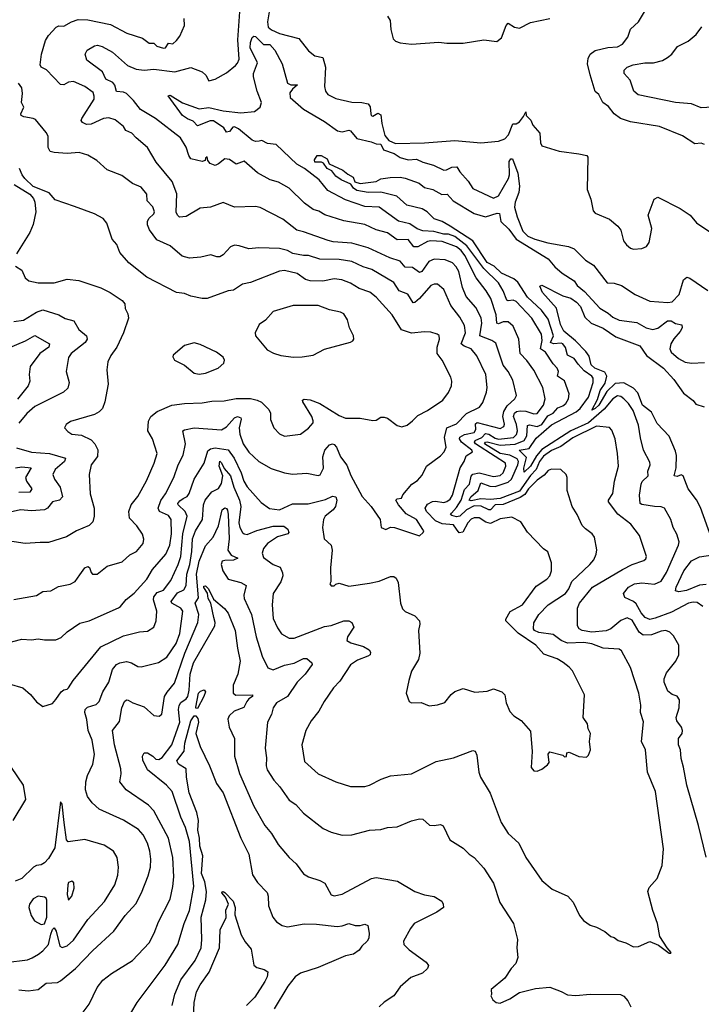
# Model space of a CAD drawing. Extents: x 1246169 to 1426871, y 660025 to 763458.
# Tile 185 of 256: x 1320231 to 1324465, y 710743 to 716859. Entities that reach past the tile are written whole.
import ezdxf

# ---------------------------------------------------------------- set-up
doc = ezdxf.new("R2010")
doc.units = 0

msp = doc.modelspace()

# ---------------------------------------------------------------- linework, layer by layer
at = {"layer": '0CON20XD'}
for points in [[(1323092.9, 712155), (1323154, 712055), (1323221.7, 711871.7), (1323264.6, 711804.6), (1323332, 711745), (1323375, 711656.2), (1323475, 711512), (1323537.9, 711457.9), (1323635.7, 711415.7), (1323668.7, 711378.7), (1323708.6, 711295), (1323734.5, 711264.5), (1323775, 711234), (1323815, 711223.3), (1323866.1, 711196.1), (1323904.2, 711164.2), (1323925, 711158.8), (1323949.7, 711139.7), (1323995.8, 711125.8), (1324045, 711100.4), (1324075, 711102.5), (1324145, 711134.4), (1324200.2, 711110.2), (1324265, 711061.2), (1324275, 711060), (1324277.5, 711065), (1324254.1, 711094.1), (1324206.7, 711165), (1324193.8, 711245), (1324164, 711325), (1324134, 711445), (1324140.9, 711469.1), (1324192, 711525), (1324222, 711605), (1324231.2, 711708.8), (1324180.9, 712065), (1324130.8, 712185), (1324118.1, 712325), (1324094.4, 712375), (1324106.9, 712496.9), (1324086.7, 712555), (1324090.5, 712600.5), (1324077.8, 712675), (1324025.7, 712835), (1323968.7, 712938.7), (1323955, 712950), (1323855, 712955.3), (1323785, 712981.9), (1323735, 712991), (1323635, 712985.6), (1323595, 713002.3), (1323545, 713040), (1323455, 713052.1), (1323430, 713065), (1323422.9, 713075), (1323425, 713113.8), (1323456.2, 713165), (1323515, 713225.4), (1323621.5, 713295), (1323642, 713325), (1323660.8, 713369.2), (1323773.1, 713475), (1323797.1, 713505), (1323811.3, 713538.7), (1323815.6, 713565.6), (1323801.9, 713645), (1323786.6, 713666.6), (1323745, 713695.8), (1323725, 713718), (1323694.2, 713785), (1323662.9, 713835), (1323652, 713868), (1323631.4, 713935), (1323632.5, 714015), (1323625, 714033.3), (1323592.5, 714065), (1323535, 714067.5), (1323515, 714058.9), (1323489.4, 714030.6), (1323445, 713999.3), (1323391.2, 713945), (1323369.8, 713910.2), (1323339.6, 713890.4), (1323235, 713847.9), (1323185, 713844.8), (1323155, 713814.7), (1323145, 713814.3), (1323097.7, 713837.7), (1323055, 713840.6), (1323007.2, 713815), (1322965, 713775.2), (1322945, 713772.1), (1322915, 713779.1), (1322907.8, 713785), (1322912.5, 713795), (1322945, 713828.4), (1322973.5, 713875), (1322995, 713942.1), (1323026, 713975), (1323036.4, 714023.6), (1323045, 714035.6), (1323085, 714045.5), (1323175, 714021.3), (1323215, 714028.3), (1323235.4, 714044.6), (1323250.8, 714085), (1323248.8, 714105), (1323185, 714146.4), (1323062.7, 714225), (1323056.7, 714235), (1323060.7, 714245), (1323101.1, 714265), (1323125, 714288.7), (1323145, 714284.6), (1323185, 714259.2), (1323205, 714253.4), (1323299.2, 714265), (1323317.7, 714282.3), (1323323.9, 714305), (1323316.5, 714345), (1323297.6, 714395), (1323305, 714415.3), (1323316.7, 714425), (1323340.4, 714429.6), (1323375, 714427.8), (1323425, 714411.9), (1323445, 714413.7), (1323485.3, 714465), (1323496.2, 714505), (1323480.3, 714575), (1323425, 714681.4), (1323382.3, 714742.3), (1323339.1, 714785), (1323332.7, 714875), (1323296.9, 714955), (1323265, 714982.4), (1323235, 714982.4), (1323205, 714970.4), (1323194.3, 714974.3), (1323190.4, 715025), (1323157.7, 715127.7), (1323129.1, 715175), (1323065.8, 715255), (1322996.1, 715395), (1322972.6, 715425), (1322945, 715447.7), (1322855, 715480.8), (1322785, 715485.6), (1322765, 715481.6), (1322705, 715448.1), (1322678.5, 715448.5), (1322645, 715493.1), (1322575, 715492.4), (1322515, 715535.4), (1322445, 715554), (1322375, 715586.7), (1322245, 715609.3), (1322127.3, 715647.3), (1322089.2, 715669.2), (1322055, 715680), (1321999.8, 715719.8), (1321905, 715811.9), (1321839.2, 715849.2), (1321786, 715865), (1321708.3, 715908.3), (1321625, 715979.5), (1321575, 715962.1), (1321535, 715991.1), (1321505, 715995.5), (1321465, 715963.1), (1321445, 715954.5), (1321414.2, 715965), (1321400, 715985), (1321395, 716006.7), (1321385, 716000), (1321382.5, 715985), (1321365, 715979.2), (1321295, 715994.4), (1321281.2, 716015), (1321265, 716068), (1321230, 716125), (1321074.7, 716244.7), (1320981.7, 716301.7), (1320937.8, 716357.8), (1320895, 716400), (1320875, 716408.9), (1320832.8, 716412.8), (1320822.8, 716452.8), (1320809.8, 716469.8), (1320765, 716490), (1320745, 716535.4), (1320647.8, 716607.8), (1320637.6, 716645), (1320649.9, 716670.1), (1320695, 716697.5), (1320715, 716700.2), (1320743.3, 716693.3), (1320807.8, 716657.8), (1320900.7, 716575), (1320955, 716551.6), (1321004.2, 716545.8), (1321065, 716552.9), (1321195, 716536.3), (1321295, 716562.3), (1321365, 716534.5), (1321386.5, 716515), (1321405, 716480), (1321445, 716490), (1321515, 716529.7), (1321572.2, 716575), (1321585, 716590), (1321593.8, 716615), (1321586.5, 716735), (1321603.3, 716966.7)], [(1321787, 716945), (1321769.8, 716845), (1321775, 716812.8), (1321795, 716796.4), (1321845, 716773.2), (1321965, 716741.5), (1322025, 716665.5), (1322065, 716635.8), (1322114.2, 716624.2), (1322130.1, 716565), (1322125.2, 716445), (1322129.7, 716415), (1322145, 716395.6), (1322195, 716370.1), (1322295, 716347.7), (1322355.9, 716345.9), (1322395, 716337.3), (1322408, 716318), (1322411.4, 716275), (1322415, 716264.3), (1322425, 716260.5), (1322455, 716278.5), (1322475, 716268.9), (1322480.7, 716215), (1322499.8, 716139.8), (1322525, 716109), (1322565, 716090.6), (1322745, 716094), (1322935, 716109.1), (1323095, 716094.7), (1323206, 716104), (1323245, 716118.4), (1323268.1, 716145), (1323295, 716212.5), (1323315, 716211.9), (1323335, 716225.6), (1323361.4, 716258.6), (1323375, 716287.5), (1323377.5, 716265), (1323406.1, 716236.1), (1323418.8, 716205), (1323461.2, 716155), (1323466.4, 716093.6), (1323475, 716076.2), (1323583.2, 716043.2), (1323705, 716026.1), (1323755, 716016), (1323759.4, 716005), (1323756.2, 715805), (1323778, 715745), (1323792.5, 715672.5), (1323805, 715657.5), (1323895, 715620), (1323947.6, 715577.6), (1323965, 715552.5), (1323982.5, 715485), (1324000.2, 715460.2), (1324025, 715440), (1324045, 715434), (1324095, 715437.5), (1324125, 715451.2), (1324142, 715475), (1324157, 715563), (1324136, 715645), (1324173.3, 715745), (1324195, 715756), (1324335, 715686), (1324396.7, 715645), (1324435, 715596.7), (1324544, 715525)], [(1323265.4, 714675), (1323234.4, 714714.4), (1323189, 714849), (1323165, 714866.6), (1323088.5, 714895), (1323102.3, 714975), (1323097, 715007), (1323065, 715070.9), (1323005, 715140.6), (1322982.6, 715195), (1322958.7, 715295), (1322942.7, 715325), (1322919, 715349), (1322875, 715368.2), (1322805, 715372.3), (1322773.6, 715356.4), (1322728.2, 715295), (1322715, 715289.3), (1322670.7, 715320.7), (1322625, 715322.9), (1322595, 715358.8), (1322530.8, 715380.8), (1322395, 715442.8), (1322295, 715471.2), (1322178.8, 715478.8), (1322147.3, 715487.3), (1321995, 715542.5), (1321952.2, 715552.2), (1321865, 715620), (1321725, 715692), (1321695, 715698), (1321565, 715694.4), (1321495, 715722.9), (1321415.2, 715694.8), (1321352, 715688), (1321265, 715637.3), (1321223.3, 715633.3), (1321210.5, 715645), (1321203.3, 715663.3), (1321207.1, 715777.1), (1321177.8, 715855), (1321079.5, 715975), (1321025, 716065.7), (1320954.7, 716124.7), (1320927.8, 716155), (1320890, 716170), (1320876.2, 716195), (1320825, 716236.9), (1320785, 716250.6), (1320751.2, 716245), (1320675, 716210), (1320645, 716208.1), (1320620.5, 716220.5), (1320613.5, 716233.5), (1320616.9, 716245), (1320692.7, 716365), (1320694.2, 716385), (1320686.4, 716406.4), (1320635.1, 716445.1), (1320565, 716475.9), (1320535, 716471.8), (1320505, 716454.4), (1320485, 716455.8), (1320397.6, 716547.6), (1320364.5, 716564.5), (1320358.1, 716578.1), (1320365.3, 716645), (1320390.7, 716729.3), (1320409.1, 716760.9), (1320457.9, 716812.1), (1320475, 716821.9), (1320505, 716818.5), (1320553.2, 716846.8), (1320595, 716860), (1320655, 716858.7), (1320795, 716829.4), (1320896.2, 716775), (1320994.5, 716744.5), (1321035, 716714.3), (1321065, 716712.5), (1321082.5, 716695), (1321125, 716682), (1321136, 716684), (1321155, 716712.5), (1321181.7, 716708.3), (1321205, 716730), (1321225, 716757.5), (1321255, 716822.5), (1321252.3, 716867.7)], [(1322515, 716881.4), (1322532, 716855), (1322537.5, 716797.5), (1322551.2, 716741.2), (1322565, 716726), (1322595, 716716.2), (1322665, 716708), (1322835, 716720), (1322885, 716713.8), (1322985, 716713.8), (1323115, 716733.8), (1323195, 716723.8), (1323224.4, 716745.6), (1323253.8, 716823.8), (1323265, 716836.7), (1323305, 716813.3), (1323335, 716807.5), (1323405, 716842.5), (1323523.6, 716866.4)], [(1324485, 716084.3), (1324465, 716091.4), (1324425, 716088.6), (1324347.9, 716137.9), (1324205, 716195.4), (1324025, 716225.4), (1323962.5, 716245), (1323924.3, 716275), (1323889.1, 716319.1), (1323854.2, 716345), (1323828, 716395), (1323805, 716414), (1323775, 716517.3), (1323758.5, 716585), (1323762.5, 716617.5), (1323775, 716645.8), (1323805, 716667.8), (1323885, 716687.5), (1323945, 716691.1), (1323975, 716708.1), (1324009.8, 716750.2), (1324025, 716800), (1324074.4, 716845), (1324112.7, 716907.3)], [(1324535.4, 716315.4), (1324465, 716312.7), (1324405, 716336.7), (1324304.6, 716344.6), (1324072.2, 716392.2), (1324046.3, 716416.3), (1324023, 716483), (1323985.7, 716525), (1323985.7, 716545), (1324005.5, 716564.5), (1324042.1, 716577.9), (1324115, 716590.5), (1324168.2, 716591.8), (1324223.8, 716606.2), (1324256, 716625), (1324282.9, 716645), (1324318.2, 716691.8), (1324383.1, 716726.9), (1324433.2, 716766.8), (1324468.8, 716815)], [(1323667.7, 714262.3), (1323592.8, 714207.2), (1323535, 714183.6), (1323485, 714149), (1323460.6, 714115), (1323439.7, 714065), (1323405, 714028.8), (1323335, 713930.2), (1323215, 713885.3), (1323155, 713879.7), (1323095, 713882.5), (1323035, 713869.8), (1323024.1, 713875), (1323034.1, 713895.9), (1323079.1, 713935), (1323095, 713983.3), (1323151, 713961), (1323185, 713959.8), (1323265, 713986.3), (1323286.7, 714005), (1323325.7, 714095), (1323328.9, 714115), (1323321.8, 714131.8), (1323275, 714153.5), (1323215, 714164.1), (1323119.1, 714225), (1323124.7, 714235), (1323135, 714237), (1323215, 714217.3), (1323308.3, 714221.7), (1323365, 714244.8), (1323381.6, 714275), (1323385, 714338.2), (1323397.9, 714342.1), (1323445, 714332.7), (1323475, 714344.2), (1323512.3, 714397.7), (1323545.6, 714414.4), (1323575, 714447.6), (1323605, 714459.8), (1323624, 714475), (1323640.9, 714505), (1323645.3, 714535), (1323615.8, 714615.8), (1323571.8, 714645), (1323578, 714675), (1323570.8, 714695), (1323545, 714722.5), (1323497.9, 714795), (1323466.8, 714815), (1323475.7, 714865.7), (1323472.9, 714905), (1323413.2, 715005), (1323315, 715109.2), (1323296.1, 715116.1), (1323265, 715112.2), (1323256.7, 715116.7), (1323234.7, 715174.7), (1323204.8, 715225), (1323114.1, 715314.1), (1323008.1, 715455), (1322935, 715511.6), (1322895, 715527.5), (1322865, 715527.4), (1322803.1, 715543.1), (1322735, 715547), (1322700.8, 715560.8), (1322655, 715591), (1322585, 715608.6), (1322465, 715694.7), (1322375, 715699.7), (1322255, 715741.1), (1322145, 715798.2), (1322091.1, 715865), (1321999.5, 715935), (1321952.7, 715962.7), (1321825, 716083.5), (1321770.9, 716090.9), (1321735, 716108), (1321718.1, 716105), (1321695, 716103.2), (1321675, 716111), (1321591, 716181), (1321565, 716194), (1321555, 716191.8), (1321535, 716164.7), (1321515, 716160.3), (1321498.2, 716188.2), (1321435, 716231), (1321415, 716231.2), (1321335, 716200), (1321309.2, 716229.2), (1321273.5, 716243.5), (1321241.5, 716265), (1321153.4, 716386.6), (1321165, 716390), (1321241.9, 716341.9), (1321345, 716306.1), (1321406.6, 716313.4), (1321495, 716292.7), (1321605, 716281), (1321690.5, 716289.5), (1321725, 716316), (1321733.8, 716345), (1321706.6, 716415), (1321682.9, 716505), (1321684, 716526), (1321707.8, 716592.2), (1321663.2, 716685), (1321665, 716718), (1321675, 716749.2), (1321685, 716756.8), (1321695, 716754.7), (1321745, 716706.2), (1321785, 716705.8), (1321815, 716669.2), (1321861.9, 716585), (1321895.4, 716465.4), (1321915, 716454.5), (1321957.5, 716455), (1321925, 716428.5), (1321908.5, 716405), (1321910.8, 716375), (1321995, 716303.5), (1322125, 716226.9), (1322205, 716168.2), (1322235, 716162.2), (1322275, 716173.1), (1322285, 716168.6), (1322325, 716120.6), (1322415, 716100.7), (1322445, 716087.6), (1322475, 716085.4), (1322491.2, 716051.2), (1322557.9, 716027.9), (1322595, 716002.7), (1322645, 715989.4), (1322695, 715992.5), (1322735, 715975.3), (1322801.2, 715955), (1322865, 715925.6), (1322883.2, 715926.8), (1322915, 715943.3), (1322945.8, 715945.8), (1322965, 715914.2), (1323017.2, 715857.2), (1323045, 715810), (1323175, 715750.8), (1323205, 715765.5), (1323268, 715872), (1323273.8, 715896.2), (1323271.9, 715978.1), (1323281.5, 715995), (1323292, 715995), (1323325, 715906.2), (1323336.4, 715825), (1323331.6, 715785), (1323308, 715725), (1323305.3, 715695.3), (1323321.1, 715635), (1323355.6, 715545), (1323387.9, 715515), (1323430.6, 715495), (1323512.7, 715472.7), (1323640.4, 715450.4), (1323675.6, 715435), (1323745.8, 715365), (1323795, 715334.2), (1323880, 715225), (1323925, 715222.5), (1323968.6, 715208.6), (1324055, 715151.9), (1324145, 715111.5), (1324256.6, 715103.4), (1324285, 715106.7), (1324327.6, 715152.4), (1324355, 715243.8), (1324375, 715260), (1324395, 715253.3), (1324505, 715177.5)], [(1320075, 712967.1), (1320245, 713010.6), (1320305, 713007.1), (1320345, 713014.3), (1320385, 713006.9), (1320455, 713006.9), (1320488, 713022), (1320525, 713056), (1320605, 713110.8), (1320663.3, 713125), (1320845, 713206.9), (1320858, 713215), (1320891.3, 713258.7), (1320942.5, 713297.5), (1321020.4, 713385), (1321055, 713443.6), (1321139.6, 713540.4), (1321162.7, 713595), (1321173.8, 713665), (1321171.1, 713755), (1321155, 713780.5), (1321100.4, 713805), (1321090.5, 713825), (1321106.9, 713873.1), (1321136.6, 713915), (1321188.5, 714015), (1321215.2, 714094.8), (1321246, 714155), (1321261.3, 714225), (1321244.2, 714305.8), (1321255, 714312.7), (1321315, 714323.6), (1321485, 714312.5), (1321515, 714330.4), (1321565, 714386.7), (1321585, 714394.6), (1321605, 714386.5), (1321607.4, 714377.4), (1321594.3, 714325), (1321597.7, 714285), (1321618.2, 714225), (1321655, 714173.1), (1321717.1, 714115), (1321792.4, 714072.4), (1321875.4, 714045.4), (1321925, 714036.7), (1322015, 714042.9), (1322085, 714028.8), (1322098.3, 714031.7), (1322117.4, 714072.6), (1322114.2, 714145), (1322127.3, 714185), (1322155, 714219.4), (1322175, 714225.6), (1322185, 714220.6), (1322198.5, 714205), (1322223.6, 714143.6), (1322263.1, 714093.1), (1322288.8, 714028.8), (1322358, 713898), (1322414, 713835), (1322471.2, 713755), (1322477.5, 713705), (1322505, 713693.3), (1322533.6, 713706.4), (1322560, 713705), (1322715, 713652.5), (1322737.5, 713675), (1322742.5, 713685), (1322735, 713692.5), (1322695.8, 713755), (1322630.9, 713790.9), (1322584.3, 713845), (1322567.5, 713875), (1322575, 713882.5), (1322603, 713887), (1322611.2, 713908.8), (1322667.5, 713975), (1322702.3, 713997.7), (1322730.4, 714029.6), (1322758.9, 714085), (1322845, 714150.8), (1322868, 714175), (1322880, 714205), (1322870, 714265), (1322885.2, 714324.8), (1322945, 714349.2), (1323006.8, 714413.2), (1323087.8, 714452.2), (1323107.8, 714482.2), (1323131.2, 714545), (1323135.4, 714575.4), (1323127.6, 714655), (1323071.3, 714771.3), (1323034.8, 714814.8), (1322991.7, 714831.7), (1322974.5, 714845), (1323000, 714915), (1322995, 714960), (1322965, 715011.5), (1322908.8, 715085), (1322865, 715184.2), (1322825.5, 715215.5), (1322805, 715216.5), (1322785, 715207.7), (1322715, 715127.3), (1322685, 715101.9), (1322675, 715101.4), (1322643.1, 715155), (1322588.2, 715175), (1322555, 715227.7), (1322418.2, 715308.2), (1322365, 715323.4), (1322295, 715357.8), (1322215, 715368.9), (1322095, 715371.8), (1322025, 715395.4), (1321995, 715394.7), (1321926.9, 715406.9), (1321895, 715426.4), (1321845, 715438.8), (1321717.2, 715442.8), (1321655, 715435.5), (1321595, 715455.5), (1321565, 715458.1), (1321540.7, 715449.3), (1321495, 715398.6), (1321475, 715387.1), (1321455, 715386.9), (1321419.1, 715399.1), (1321355.8, 715384.2), (1321285, 715378.4), (1321240.8, 715390.8), (1321166.1, 715455), (1321082.7, 715492.7), (1321036.8, 715555), (1321024.6, 715585), (1321025, 715606.7), (1321032.2, 715625), (1321065, 715653.3), (1321067.8, 715665), (1321057.4, 715697.4), (1321023.7, 715733.7), (1321021.4, 715775), (1320985, 715820), (1320932.6, 715842.6), (1320865, 715890.8), (1320775, 715927.5), (1320710, 715985), (1320655, 716018.1), (1320600, 716035), (1320525, 716028.2), (1320445, 716033.6), (1320421.1, 716041.1), (1320407.5, 716065), (1320407.5, 716135), (1320395, 716158.8), (1320328.5, 716238.5), (1320315, 716246.2), (1320255.9, 716255.9), (1320240, 716265), (1320238.5, 716275), (1320257.1, 716315), (1320242.5, 716345), (1320248.3, 716401.7), (1320244.7, 716435), (1320223.2, 716465)], [(1324475.6, 713215), (1324440, 713240), (1324415, 713242), (1324385, 713234.2), (1324280, 713180), (1324178, 713142), (1324145, 713133.9), (1324116.9, 713145), (1324092, 713175), (1324061, 713231), (1324045, 713245.3), (1323990.4, 713270.4), (1323982.9, 713295), (1324013.1, 713335), (1324051.2, 713355), (1324095, 713361.6), (1324175, 713353.9), (1324215, 713372.5), (1324249, 713425), (1324324.5, 713595), (1324327.3, 713615), (1324312.6, 713662.6), (1324290, 713705), (1324276.9, 713755), (1324236, 713825), (1324215, 713834.4), (1324175, 713834.5), (1324095, 713848.5), (1324084.5, 713855), (1324082.2, 713905), (1324090.8, 713975), (1324098.8, 713991.2), (1324134.4, 714025), (1324132.9, 714055), (1324147.6, 714095), (1324145, 714110.8), (1324105.5, 714185), (1324087.3, 714262.7), (1324075, 714341.2), (1324042.1, 714432.1), (1324013.3, 714475), (1323985, 714504.4), (1323965, 714519.5), (1323945, 714523.5), (1323916.4, 714505), (1323860.9, 714439.1), (1323764.5, 714355.5), (1323655.3, 714304.7), (1323475, 714188.8), (1323440.7, 714149.3), (1323405, 714085.6), (1323365, 714048.6), (1323362.9, 714072.9), (1323379, 714139), (1323334.2, 714185), (1323395, 714196.7), (1323440.4, 714259.6), (1323535, 714343.2), (1323687.3, 714422.7), (1323712.2, 714445), (1323765.2, 714515), (1323792.8, 714605), (1323792.5, 714632.5), (1323785.5, 714645), (1323738.6, 714678.6), (1323699.6, 714719.6), (1323675.7, 714755.7), (1323634.8, 714774.8), (1323622.1, 714822.1), (1323605, 714845.7), (1323595, 714850.9), (1323546.4, 714846.4), (1323528.9, 714855), (1323547.4, 714895), (1323515, 714998.2), (1323472.3, 715055), (1323384.8, 715135), (1323325, 715228.5), (1323300.3, 715250.3), (1323225, 715284.8), (1323177.5, 715327.5), (1323135, 715350.6), (1323045.4, 715485.4), (1322905, 715576.9), (1322855, 715605.7), (1322805, 715621.4), (1322762.3, 715665), (1322730.5, 715685), (1322635, 715708.2), (1322573.4, 715763.4), (1322475, 715788.6), (1322395, 715785.2), (1322325, 715798), (1322305, 715812.9), (1322288.2, 715838.2), (1322227.5, 715865), (1322195, 715887.3), (1322169.6, 715919.6), (1322140, 715935), (1322119, 715969), (1322105, 715974.8), (1322063.8, 715975), (1322062, 715988), (1322079.4, 716015), (1322102.9, 716015), (1322141.5, 715995), (1322153.3, 715963.3), (1322238.8, 715925), (1322269.1, 715899.1), (1322301.7, 715881.7), (1322312, 715852), (1322345, 715842.5), (1322445, 715854.4), (1322475, 715870.8), (1322531.5, 715878.5), (1322595, 715880.7), (1322625, 715874.4), (1322713, 715843), (1322745, 715817.3), (1322797.5, 715805), (1322852.9, 715772.9), (1322885.9, 715775.9), (1322924.2, 715734.2), (1323053.8, 715655), (1323125, 715635.7), (1323196.6, 715656.6), (1323212, 715655), (1323220.7, 715605), (1323268.7, 715558.7), (1323315.4, 715495.4), (1323514.7, 715374.7), (1323555.5, 715325), (1323601.2, 715285), (1323675, 715237.5), (1323695, 715208.9), (1323740.2, 715170.2), (1323835, 715067.3), (1323887.1, 715037.1), (1323915, 715010.9), (1323955, 714993.3), (1324065, 714978.8), (1324122.5, 714945), (1324165, 714934.7), (1324195, 714942.5), (1324255, 714988.5), (1324277.8, 714987.8), (1324305, 714971.4), (1324344, 714964), (1324346.7, 714945), (1324335, 714922), (1324295, 714876.9), (1324275.4, 714845), (1324268.9, 714815), (1324278.6, 714795), (1324324.2, 714754.2), (1324365, 714731.5), (1324404.2, 714725.8), (1324485, 714730)], [(1320195, 713256.9), (1320335, 713283.3), (1320375, 713307.8), (1320425, 713312.5), (1320472, 713338), (1320545, 713352.1), (1320575, 713369.5), (1320605, 713410.8), (1320635, 713454), (1320655, 713463.3), (1320665, 713457.5), (1320674, 713425), (1320683.3, 713415), (1320712.5, 713415), (1320775, 713464.6), (1320867.8, 713492.2), (1320915, 713534.3), (1320956, 713555), (1320998, 713605), (1321002.3, 713632.3), (1320993, 713663), (1320957.8, 713715), (1320913.6, 713763.6), (1320908.5, 713805), (1320924.4, 713845), (1320965, 713897.1), (1321017.7, 713995), (1321066.4, 714105), (1321084.4, 714165), (1321056, 714256), (1321026.7, 714305), (1321031.5, 714365), (1321045.4, 714394.6), (1321084.2, 714425), (1321175, 714464.5), (1321255, 714476.2), (1321365, 714479.1), (1321425, 714490), (1321501.7, 714491.7), (1321575, 714505.4), (1321665, 714505.5), (1321706.9, 714496.9), (1321732.8, 714482.8), (1321778.9, 714438.9), (1321789.5, 714415), (1321790, 714375), (1321810, 714325), (1321845, 714286), (1321875, 714272.5), (1321975, 714284.2), (1322025, 714321.4), (1322053.1, 714355), (1322055, 714367.5), (1322046.1, 714395), (1321990.6, 714485), (1321988.8, 714495), (1321998, 714502), (1322035, 714497.1), (1322095, 714474.6), (1322215, 714401.2), (1322255, 714383.4), (1322345, 714384.7), (1322425, 714368.8), (1322445, 714372.5), (1322475, 714390), (1322495, 714391.2), (1322515, 714384), (1322575, 714338.9), (1322605, 714329.5), (1322638.6, 714341.4), (1322671.4, 714368.6), (1322705, 714401.4), (1322765, 714432.5), (1322860, 714495), (1322895, 714543.8), (1322912.5, 714585), (1322915.6, 714615), (1322909.1, 714639.1), (1322855.6, 714745), (1322824.4, 714785), (1322824.5, 714825.5), (1322839.2, 714875), (1322836.8, 714896.8), (1322825, 714905.8), (1322785, 714917.5), (1322745, 714920), (1322665, 714912.5), (1322603, 714933), (1322545.4, 715025.4), (1322445.8, 715135.8), (1322406.9, 715166.9), (1322340.4, 715190.4), (1322285, 715223.2), (1322232.9, 715242.9), (1322185, 715249.6), (1322114.1, 715235.9), (1322035, 715236.7), (1322006.5, 715246.5), (1321955, 715282.5), (1321875, 715300.5), (1321845, 715297.5), (1321665, 715227.5), (1321615, 715217.1), (1321559.8, 715180.2), (1321525, 715174.4), (1321395, 715128.1), (1321365, 715127.5), (1321295, 715142), (1321255, 715157.5), (1321205, 715164.3), (1321020.9, 715260.9), (1320908.7, 715348.7), (1320853.9, 715413.9), (1320835, 715463.8), (1320805.8, 715495), (1320771.2, 715595), (1320750, 715625), (1320695, 715653.8), (1320572, 715698), (1320450.6, 715740.6), (1320413.6, 715783.6), (1320315, 715822.9), (1320262.3, 715872.3), (1320245.6, 715895), (1320229.2, 715935)], [(1320195.5, 715835.5), (1320294, 715775), (1320317.6, 715747.6), (1320325.6, 715725.6), (1320330.4, 715665), (1320313.6, 715586.4), (1320293.2, 715536.8), (1320211.4, 715405)], [(1320205, 715327.5), (1320245, 715302.5), (1320265, 715256), (1320286.8, 715236.8), (1320345, 715224.4), (1320444.4, 715224.4), (1320525, 715247.8), (1320598.7, 715238.7), (1320734.5, 715194.5), (1320793.8, 715165), (1320866.7, 715115), (1320883.9, 715093.9), (1320886.7, 715065), (1320901.7, 715031.7), (1320906, 715005), (1320875.4, 714914.6), (1320835, 714824.3), (1320796.4, 714773.6), (1320777.5, 714735), (1320771.4, 714685), (1320779.5, 714595), (1320760.8, 714485), (1320745.5, 714445), (1320725, 714424.5), (1320695, 714407.8), (1320545.8, 714364.2), (1320520, 714345), (1320510, 714325), (1320530.9, 714300.9), (1320555, 714285.8), (1320615, 714278.1), (1320675, 714248.9), (1320697.8, 714225), (1320716.9, 714186.9), (1320715, 714146.7), (1320675.6, 714095), (1320662.5, 714035), (1320669.1, 713915), (1320694.4, 713824.4), (1320693.9, 713775), (1320685, 713740.8), (1320662.6, 713717.4), (1320583.3, 713685), (1320522.1, 713647.9), (1320409.1, 713610.9), (1320358.9, 713611.1), (1320265, 713606.5), (1320085, 713632.3)], [(1324527.5, 713645), (1324459.3, 713829.3), (1324435.9, 713875.9), (1324384.4, 713945), (1324352, 714025), (1324341.2, 714031.2), (1324315, 714022), (1324296.9, 714026.9), (1324308.7, 714075), (1324311.4, 714151.4), (1324305, 714180), (1324265, 714271.8), (1324191.3, 714351.3), (1324155, 714421.7), (1324100, 714465), (1324070.7, 714540.7), (1324045, 714571.3), (1323985, 714602.9), (1323930.7, 714599.3), (1323879.3, 714550.7), (1323828.5, 714465), (1323805, 714443.6), (1323784.7, 714434.7), (1323820.2, 714499.8), (1323836.9, 714555), (1323867.9, 714602.1), (1323878, 714645), (1323865, 714670.1), (1323804.7, 714695), (1323781.2, 714715), (1323769, 714769), (1323749, 714799), (1323684.1, 714865), (1323610.4, 714925), (1323590.8, 714965), (1323565, 715067.8), (1323478, 715165), (1323462.1, 715205), (1323475, 715209.5), (1323605, 715144.7), (1323655, 715129.3), (1323690, 715105), (1323715, 715076.9), (1323741.1, 715011.1), (1323781.2, 714975), (1323855, 714943), (1323935, 714888.9), (1324083.1, 714833.1), (1324125, 714772.5), (1324231.3, 714695), (1324294, 714625), (1324355, 714539.6), (1324414.2, 714494.2), (1324432, 714472), (1324483.8, 714453.8)], [(1321932.6, 714762.6), (1321985, 714764.5), (1322055, 714775.5), (1322125, 714813.1), (1322285, 714856), (1322300, 714865), (1322306.7, 714875), (1322303.8, 714895), (1322279.2, 714945), (1322267.5, 714995), (1322245, 715031.2), (1322223.2, 715043.2), (1322155, 715058.1), (1322085, 715083.5), (1321930, 715085), (1321805, 715046), (1321757.9, 714992.1), (1321718.8, 714965), (1321693.8, 714915), (1321696.2, 714895), (1321768.6, 714808.6), (1321807.4, 714787.4), (1321853.3, 714773.3), (1321932.6, 714762.6)], [(1320195, 714984.4), (1320255, 714993.6), (1320335, 715041.8), (1320375, 715056.9), (1320475, 715025.4), (1320512.5, 715002.5), (1320568.2, 714988.2), (1320598.5, 714935), (1320645.7, 714895), (1320650, 714875), (1320638.2, 714855), (1320549.6, 714785), (1320535, 714761.2), (1320520, 714675), (1320537.8, 714605), (1320529.2, 714570.8), (1320502.9, 714545), (1320325, 714456.4), (1320275, 714412.2), (1320226.5, 714353.5)], [(1320145, 714812.2), (1320266.2, 714863.8), (1320325, 714898.5), (1320415.7, 714845), (1320411.9, 714825), (1320355.2, 714784.8), (1320295.9, 714705), (1320288.9, 714655), (1320294.7, 714615), (1320282.6, 714585), (1320217.6, 714502.4)], [(1321345, 714656.5), (1321385, 714663.5), (1321463.8, 714695), (1321500, 714725), (1321502.5, 714745), (1321495, 714763.3), (1321454.4, 714794.4), (1321352.2, 714842.2), (1321315, 714851.4), (1321254.5, 714835.5), (1321184, 714775), (1321181.4, 714765), (1321192.5, 714745), (1321255, 714712.7), (1321315, 714663.3), (1321345, 714656.5)], [(1320164.5, 712734.5), (1320249.6, 712709.6), (1320297.6, 712667.6), (1320335, 712622), (1320375, 712594), (1320435, 712611.2), (1320455, 712637.5), (1320488.8, 712685), (1320505, 712696.2), (1320525, 712700), (1320535, 712710), (1320563.3, 712755), (1320735, 712963.3), (1320875, 713032.9), (1320975, 713056.9), (1321025, 713061.4), (1321065, 713086.2), (1321079.5, 713125), (1321082.3, 713185), (1321061.6, 713255), (1321063.6, 713275), (1321085, 713302), (1321125, 713316.2), (1321170.3, 713375), (1321216.2, 713475), (1321231.7, 713525), (1321245.2, 713665), (1321270.4, 713775), (1321259, 713805), (1321215.4, 713845), (1321214, 713855), (1321225, 713871.3), (1321245.6, 713885.6), (1321271.4, 713898.6), (1321284.3, 713915.7), (1321314.4, 714005.6), (1321377.5, 714105), (1321399.1, 714180.9), (1321416.5, 714193.5), (1321445, 714200.6), (1321525, 714188.2), (1321563.8, 714135), (1321606.2, 714045), (1321623.2, 713993.2), (1321645, 713956.7), (1321730.9, 713860.9), (1321782.8, 713822.8), (1321845, 713814.6), (1321925, 713851.3), (1322022.2, 713852.2), (1322130.4, 713879.6), (1322175, 713900.5), (1322194.5, 713894.5), (1322201.2, 713875), (1322192.4, 713835), (1322179.3, 713815), (1322127.6, 713775), (1322119.2, 713755), (1322112.7, 713705), (1322122, 713635), (1322165.4, 713595.4), (1322171.4, 713565), (1322161.4, 713455), (1322163, 713367), (1322157.5, 713355), (1322165, 713342.5), (1322185, 713342.5), (1322195, 713352.5), (1322215, 713358.8), (1322275, 713340.8), (1322405, 713359.4), (1322465, 713372.5), (1322535, 713401.4), (1322555, 713400.8), (1322569.6, 713389.6), (1322582.8, 713362.8), (1322595.6, 713235.6), (1322608.8, 713198.8), (1322625, 713184), (1322685.5, 713155.5), (1322714.4, 713124.4), (1322717.3, 713105), (1322709.2, 713065), (1322717.1, 712925), (1322708, 712885), (1322665, 712812.5), (1322648, 712755), (1322632.5, 712675), (1322650, 712625), (1322665, 712616.2), (1322725, 712617.5), (1322775, 712597.5), (1322825.8, 712604.2), (1322872.3, 712617.7), (1322912.1, 712667.9), (1322934.5, 712685.5), (1322985, 712704.2), (1323057.7, 712682.3), (1323135, 712689.2), (1323175, 712702), (1323226.7, 712685), (1323243.8, 712665), (1323252.5, 712615), (1323275, 712561.2), (1323301.2, 712535), (1323345.5, 712505.5), (1323405, 712440), (1323414.5, 712314.5), (1323408.5, 712215), (1323425, 712193.5), (1323445, 712192.2), (1323475.5, 712204.5), (1323509.5, 712230.5), (1323520, 712245), (1323513.6, 712296.4), (1323525, 712312.5), (1323605, 712290), (1323615, 712280), (1323628.3, 712281.7), (1323630, 712305), (1323645, 712310), (1323705, 712283.3), (1323751.7, 712278.3), (1323765, 712290), (1323776.7, 712325), (1323770, 712375), (1323776.7, 712425), (1323762.5, 712455), (1323757.5, 712485), (1323731.2, 712525), (1323738.8, 712665), (1323665, 712813.8), (1323645, 712838), (1323606.9, 712866.9), (1323569.1, 712889.1), (1323487.4, 712917.4), (1323436.4, 712975), (1323328.1, 713048.1), (1323251.5, 713125), (1323251.5, 713135), (1323277.4, 713182.6), (1323355.2, 713224.8), (1323439.3, 713340.7), (1323505.8, 713385), (1323524.3, 713405), (1323535.6, 713435), (1323535.7, 713485), (1323512.9, 713552.9), (1323485, 713572), (1323385.4, 713675.4), (1323345, 713741.2), (1323288.2, 713768.2), (1323215, 713759.2), (1323155, 713730.5), (1323127.5, 713737.5), (1323085, 713765.3), (1323055, 713765.9), (1323035, 713756.1), (1323015, 713734), (1322984.4, 713675.6), (1322961.5, 713671.5), (1322944.4, 713695), (1322925, 713721.5), (1322855, 713728.1), (1322815, 713745.7), (1322757.1, 713805), (1322748.9, 713825), (1322765, 713849.4), (1322795, 713865.6), (1322815, 713869), (1322865, 713860.6), (1322885, 713865.7), (1322905, 713880.6), (1322920.2, 713905), (1322968.2, 714075), (1322992.9, 714115), (1323005, 714150), (1323044.2, 714175), (1323040, 714185), (1322976.3, 714235), (1322962.9, 714255), (1322964.8, 714265.2), (1322995, 714283.3), (1323055, 714295.2), (1323065.4, 714314.6), (1323061.7, 714348.3), (1323072.1, 714357.9), (1323215, 714319.4), (1323238.3, 714331.7), (1323242.7, 714347.3), (1323232.1, 714395), (1323239.5, 714425), (1323259.9, 714460.1), (1323307.5, 714505), (1323317.9, 714525), (1323295, 714621.2), (1323265.4, 714675)], [(1324495, 711657.5), (1324448.5, 711855), (1324376.4, 712105), (1324355.5, 712215.5), (1324340.7, 712270.7), (1324335.6, 712325), (1324324.4, 712355), (1324324.3, 712395), (1324345.7, 712425), (1324348.1, 712445), (1324341.4, 712465), (1324314, 712505), (1324309.2, 712525), (1324327.1, 712585), (1324329.2, 712635), (1324315, 712657.5), (1324285, 712668.6), (1324257.9, 712687.9), (1324235.5, 712745), (1324235.5, 712765), (1324248.5, 712801.5), (1324306.9, 712875), (1324325.7, 712915), (1324325.8, 712975), (1324292.6, 713032.6), (1324268.8, 713055), (1324244.4, 713064.4), (1324215, 713060.8), (1324155, 713037.9), (1324105, 713035.8), (1324079.2, 713055), (1324035, 713129.3), (1324005, 713143.7), (1323965, 713127), (1323903.4, 713076.6), (1323875, 713062.4), (1323784.8, 713054.8), (1323724.8, 713064.8), (1323705.7, 713075), (1323695.6, 713095), (1323696.2, 713203.8), (1323709.1, 713235), (1323789.1, 713335), (1323975.2, 713444.8), (1324034.8, 713475.2), (1324109.2, 713500.8), (1324120, 713510), (1324124.3, 713525), (1324080.8, 713655), (1324027.5, 713725), (1323947.3, 713787.3), (1323889.2, 713865), (1323889.2, 713875), (1323915, 713916.7), (1323926.4, 713993.6), (1323950.5, 714085), (1323945.4, 714165), (1323929.5, 714255), (1323910.2, 714310.2), (1323895, 714325.6), (1323815, 714333.8), (1323667.7, 714262.3)], [(1320210.9, 714200.9), (1320305, 714172.2), (1320415, 714163.8), (1320515.3, 714135.3), (1320510, 714115), (1320452.2, 714065), (1320437.5, 714035), (1320447.5, 714005), (1320482.7, 713955), (1320496.9, 713895), (1320478.8, 713875), (1320434.3, 713865), (1320404.2, 713825.8), (1320385, 713815.4), (1320305, 713808.8), (1320235, 713813.8), (1320115, 713786.9)], [(1320225, 710833.8), (1320282.9, 710827.1), (1320344.7, 710835.3), (1320395, 710874.4), (1320465, 710878.9), (1320485, 710889.5), (1320576.9, 710965), (1320685, 711077.5), (1320815, 711198.6), (1320885.6, 711295), (1320952.1, 711367.9), (1320987.5, 711435), (1321029.5, 711540.5), (1321042.9, 711595), (1321045.4, 711645), (1321040, 711695), (1321025.4, 711745), (1320997.3, 711795), (1320968.7, 711828.7), (1320875, 711887.8), (1320724.6, 711954.6), (1320680.8, 711995), (1320651.9, 712035), (1320640, 712075), (1320641.8, 712125), (1320652.7, 712165), (1320685.5, 712235), (1320696.4, 712295), (1320680.4, 712385), (1320656.9, 712445), (1320647.6, 712512.4), (1320634.6, 712555), (1320636.7, 712575), (1320651.8, 712588.2), (1320705.3, 712604.7), (1320725, 712624.2), (1320746.6, 712683.4), (1320785.2, 712744.8), (1320807.3, 712822.7), (1320833.1, 712855), (1320853.3, 712865), (1320895, 712871.8), (1320925, 712863.5), (1320965, 712841.1), (1320985, 712840), (1321093.1, 712866.9), (1321145, 712899.5), (1321203.6, 712985), (1321225, 713046.2), (1321243.4, 713185), (1321232.5, 713205), (1321175.4, 713235), (1321172.6, 713245), (1321211.2, 713298.8), (1321251.5, 713318.5), (1321264.8, 713345), (1321268.9, 713415), (1321287.6, 713475), (1321300.3, 713555), (1321305.2, 713635), (1321323.9, 713685), (1321365.8, 713755), (1321372.7, 713845), (1321383.2, 713875), (1321425, 713927.5), (1321465, 713946.9), (1321485, 713978.6), (1321492.7, 714025), (1321470.5, 714085), (1321475, 714116.4), (1321485, 714107.3), (1321500.5, 714070.5), (1321539.7, 714025), (1321560.3, 713955), (1321595.5, 713875), (1321604, 713835), (1321592.7, 713735), (1321598.8, 713705), (1321615, 713674.5), (1321626, 713665), (1321645, 713661.8), (1321705, 713687), (1321805, 713713.6), (1321872.4, 713712.4), (1321897.1, 713695), (1321902.9, 713675), (1321895.8, 713665), (1321832.8, 713647.2), (1321770.4, 713605), (1321745.5, 713575), (1321737.8, 713545), (1321745, 713518), (1321805, 713475.7), (1321848.6, 713458.6), (1321864, 713424), (1321864.7, 713405), (1321852.2, 713367.8), (1321806.5, 713295), (1321799.6, 713225), (1321805, 713140), (1321831.7, 713081.7), (1321858, 713045), (1321905, 713017.1), (1321935, 713018.5), (1322125, 713091.1), (1322165, 713095.9), (1322245, 713125.4), (1322274.6, 713124.6), (1322294.6, 713114.6), (1322306, 713085), (1322268.1, 713025), (1322263.8, 713003.8), (1322288, 712988), (1322366, 712966), (1322401.2, 712945), (1322410.5, 712930.5), (1322408.8, 712915), (1322394, 712905), (1322329.2, 712880.8), (1322285, 712851.1), (1322220.5, 712749.5), (1322180.9, 712709.1), (1322122.5, 712625), (1322090, 712565), (1322040.8, 712505), (1322007.5, 712445), (1321984.4, 712355), (1322000.7, 712250.7), (1322085, 712174.3), (1322195, 712125.7), (1322285.8, 712095.8), (1322375, 712096.9), (1322405, 712104.4), (1322477.4, 712142.6), (1322535, 712162.9), (1322665, 712174.2), (1322818.3, 712251.7), (1322925, 712274.3), (1323045, 712320), (1323060, 712315), (1323071.3, 712291.3), (1323083.3, 712185), (1323092.9, 712155)], [(1320204.8, 714074.8), (1320245, 714081.5), (1320302.5, 714075), (1320266.5, 714015), (1320273.4, 713993.4), (1320305.6, 713945), (1320294.5, 713925.5), (1320225, 713922.5)], [(1320933.3, 712616.7), (1321005, 712591.4), (1321065, 712537.5), (1321097.3, 712532.7), (1321112.9, 712545), (1321130.9, 712655), (1321146.9, 712683.1), (1321192.7, 712737.3), (1321256.2, 712925), (1321337.7, 713115), (1321343.3, 713165), (1321322, 713235), (1321342.4, 713267.6), (1321328.5, 713415), (1321345, 713495.4), (1321385, 713590.4), (1321431.8, 713645), (1321465, 713714.4), (1321487.9, 713815), (1321505, 713826.2), (1321515, 713823.1), (1321522.3, 713812.3), (1321525.5, 713785), (1321531.4, 713635), (1321523, 713565), (1321545, 713533.8), (1321585.7, 713515), (1321558.3, 713501.7), (1321505, 713500.9), (1321489.4, 713495), (1321483.4, 713475), (1321492.9, 713435), (1321525, 713384.4), (1321605, 713363.8), (1321636.9, 713345), (1321623.1, 713285), (1321624.6, 713265), (1321670.7, 713165), (1321699.5, 713025), (1321737.7, 712905), (1321772.4, 712832.4), (1321805, 712820.9), (1321875, 712850.2), (1321935, 712861.5), (1321995, 712891.4), (1322015, 712891.2), (1322046.2, 712865), (1322048, 712855), (1322003.8, 712795), (1321955.5, 712745), (1321893.9, 712656.1), (1321827.1, 712615), (1321805.7, 712585), (1321795, 712542.5), (1321770.8, 712495), (1321755.7, 712335), (1321763.3, 712275), (1321761.5, 712225), (1321769.1, 712199.1), (1321809.4, 712135), (1321847.1, 712095), (1321905, 712011.4), (1321945.8, 711985), (1321995, 711930.8), (1322116.4, 711836.4), (1322165, 711812.9), (1322235, 711794.3), (1322295, 711795.7), (1322405, 711824.2), (1322475, 711828.8), (1322515, 711841.2), (1322575, 711846), (1322665, 711882.5), (1322715, 711896), (1322735, 711893.3), (1322776.4, 711856.4), (1322805, 711853.3), (1322845, 711860), (1322862, 711852), (1322903.3, 711765), (1322985, 711713.3), (1323023.3, 711675), (1323055, 711656.2), (1323115, 711590), (1323175, 711496), (1323214.4, 711375), (1323298, 711245), (1323324.3, 711145), (1323320, 711095), (1323325.6, 711034.4), (1323313.2, 710996.8), (1323284.5, 710965.5), (1323244.3, 710905.7), (1323160, 710835), (1323162.5, 710805), (1323157.5, 710795), (1323170.7, 710770.7), (1323190, 710755), (1323215, 710750), (1323275, 710778), (1323335, 710817.5), (1323435, 710841.1), (1323525, 710850), (1323595, 710823.1), (1323635, 710802.2), (1323685, 710797.1), (1323775.7, 710805.7), (1323964, 710804), (1323985, 710793.3), (1324008, 710765), (1324027.3, 710727.3)], [(1324495, 713351.7), (1324455, 713346.8), (1324372.9, 713312.9), (1324325.8, 713305.8), (1324305, 713312.5), (1324308.6, 713335), (1324356.2, 713435), (1324405, 713497.3), (1324455, 713521.8), (1324536.7, 713535)], [(1321437.9, 713145), (1321419.2, 713235), (1321400.8, 713265), (1321397.7, 713297.7), (1321375, 713331.9), (1321375, 713341.2), (1321385, 713343.2), (1321403.3, 713325), (1321435, 713258.9), (1321502.7, 713202.7), (1321525, 713173.1), (1321569.8, 713065), (1321583.5, 712955), (1321601.1, 712875), (1321585.5, 712795), (1321556.5, 712725), (1321556.9, 712675), (1321574.1, 712664.1), (1321677.8, 712665), (1321676.5, 712655), (1321655, 712641.8), (1321642, 712625), (1321623.2, 712586.8), (1321562.9, 712565), (1321531.2, 712535), (1321522.9, 712515), (1321532.2, 712465), (1321565.5, 712395), (1321565.5, 712285), (1321597.4, 712177.4), (1321686.4, 711975), (1321754.6, 711854.6), (1321794.2, 711805), (1321837.1, 711735), (1321905, 711656), (1321949.2, 711615), (1321995, 711554), (1322025, 711534.2), (1322095, 711512.5), (1322126.7, 711495), (1322165, 711423.3), (1322185, 711416.2), (1322235, 711428.1), (1322416.1, 711523.9), (1322445, 711531.1), (1322578.3, 711508.3), (1322685, 711444.2), (1322745, 711424.2), (1322805, 711413.8), (1322852.5, 711385), (1322862.5, 711365), (1322863.3, 711345), (1322822, 711315), (1322682, 711245), (1322659.2, 711215), (1322615.7, 711135), (1322618, 711115), (1322651.3, 711081.3), (1322755.9, 711005.9), (1322770, 710985), (1322763.3, 710965), (1322732.7, 710937.3), (1322660.9, 710909.1), (1322595, 710851.2), (1322556.2, 710795), (1322495, 710755.8), (1322465, 710728)], [(1320920.7, 710689.3), (1320960.6, 710755), (1321133.8, 710986.2), (1321212.9, 711115), (1321253.2, 711245), (1321286.4, 711325), (1321311.7, 711475), (1321285.3, 711755), (1321260.6, 711840.6), (1321232.5, 711905), (1321177.9, 712065), (1321142.2, 712105), (1321025, 712198.9), (1320995, 712260), (1320993.3, 712285), (1321005, 712306), (1321025, 712305.6), (1321057.5, 712285), (1321075.6, 712265.6), (1321095, 712264.6), (1321115, 712276.7), (1321176.7, 712355), (1321226.5, 712495), (1321218, 712575), (1321221.2, 712598.8), (1321231.5, 712618.5), (1321265, 712641.5), (1321274.4, 712655.6), (1321283.2, 712695), (1321290.2, 712795), (1321311.3, 712865), (1321443.2, 713095), (1321445.7, 713115), (1321437.9, 713145)], [(1321335, 712581.4), (1321325, 712583.3), (1321325, 712590), (1321342.6, 712675), (1321355, 712689.2), (1321376.6, 712696.6), (1321384.3, 712685), (1321375.4, 712655), (1321335, 712581.4)], [(1320625, 710694), (1320662.5, 710745), (1320713, 710847), (1320747.6, 710892.4), (1320800.8, 710935), (1320930.8, 711015), (1321035, 711124.2), (1321066.7, 711185), (1321093.3, 711255), (1321165, 711396.7), (1321182.3, 711475), (1321187.7, 711535), (1321182.7, 711655), (1321154.7, 711775), (1321064.7, 711944.7), (1321030.5, 711980.5), (1320892.5, 712075), (1320852.2, 712125), (1320861.5, 712175), (1320860, 712205), (1320820.6, 712355), (1320808.2, 712445), (1320850.4, 712499.6), (1320865.5, 712585), (1320882.9, 712625), (1320895, 712634.3), (1320905, 712633.1), (1320933.3, 712616.7)], [(1321178.5, 710735), (1321195, 710806), (1321231.3, 710895), (1321320, 711015), (1321358.8, 711095), (1321363.2, 711145), (1321358.8, 711285), (1321386.9, 711393.1), (1321391.3, 711445), (1321381.8, 711505), (1321360.5, 711555), (1321369.2, 711665), (1321349.4, 711725), (1321348.1, 711775), (1321338.5, 711825), (1321341.7, 711885), (1321331.2, 711935), (1321283.5, 712056.5), (1321266.2, 712155), (1321265.4, 712205.4), (1321217.6, 712235), (1321207.4, 712255), (1321252.9, 712315), (1321257, 712365), (1321294.9, 712505.1), (1321315, 712534.3), (1321325, 712534.4), (1321338, 712518), (1321342.2, 712495), (1321325.9, 712425), (1321351.3, 712345), (1321409.4, 712225), (1321453.9, 712113.9), (1321495, 712057.5), (1321605.4, 711775), (1321653.6, 711675), (1321678.1, 711548.1), (1321709.1, 711499.1), (1321767.4, 711437.4), (1321774.3, 711415), (1321775.8, 711355), (1321804.4, 711284.4), (1321825.6, 711255.6), (1321862.2, 711232.2), (1321895, 711225.6), (1321997.2, 711242.8), (1322075, 711241.8), (1322203.5, 711226.5), (1322235, 711230), (1322275, 711245.8), (1322315, 711233.3), (1322345, 711232), (1322375, 711240.8), (1322392.9, 711232.9), (1322402.5, 711185), (1322400, 711155), (1322389.4, 711135), (1322356.7, 711105), (1322339.8, 711080.2), (1322305.3, 711054.7), (1322255, 711045.3), (1322225, 711031.9), (1322085, 710971.3), (1321975, 710937.6), (1321943.2, 710915), (1321896.4, 710855), (1321810.9, 710715)], [(1320178.6, 712215), (1320252.9, 712105), (1320267.1, 712015), (1320188.8, 711885)], [(1320145, 711003.1), (1320279.4, 711020.6), (1320308.9, 711031.1), (1320346.7, 711055), (1320375, 711076.1), (1320410.3, 711115), (1320425, 711180), (1320435, 711208.9), (1320445, 711218.6), (1320457.7, 711197.7), (1320480, 711105), (1320495, 711096.4), (1320525, 711107.3), (1320565, 711141.5), (1320655, 711270.6), (1320757.3, 711382.7), (1320821.5, 711485), (1320841.5, 711545), (1320844.5, 711594.5), (1320835.5, 711655.5), (1320813.7, 711693.7), (1320755, 711731.5), (1320635, 711766.7), (1320531.9, 711751.9), (1320521.5, 711765), (1320507.7, 711872.3), (1320495, 711987.5), (1320485, 712000), (1320449.8, 711715), (1320410.2, 711649.8), (1320385, 711622.5), (1320365, 711609.4), (1320335, 711605.4), (1320316, 711595), (1320243.5, 711525), (1320202.2, 711507.8)], [(1320535, 711390), (1320555.6, 711415), (1320569.2, 711465), (1320568, 711498), (1320555, 711508.8), (1320535, 711500), (1320530.4, 711485), (1320525.5, 711425), (1320535, 711390)], [(1320365, 711238.1), (1320385, 711242.9), (1320398.8, 711285), (1320400.3, 711390.3), (1320395, 711403.3), (1320385, 711408.8), (1320345, 711414.2), (1320315, 711398.8), (1320291.2, 711365), (1320286.7, 711345), (1320302.9, 711295), (1320322, 711262), (1320365, 711238.1)], [(1321307.6, 710615), (1321314.2, 710755), (1321328.7, 710821.3), (1321352.1, 710865), (1321407.7, 710942.3), (1321471.9, 711095), (1321476.5, 711205), (1321513, 711283), (1321512.4, 711327.6), (1321527.8, 711365), (1321508.9, 711408.9), (1321486.7, 711435), (1321488.8, 711441.2), (1321495, 711444.4), (1321505, 711438.5), (1321556.5, 711385), (1321568.8, 711345), (1321568.3, 711298.3), (1321605.9, 711175.9), (1321631.3, 711131.3), (1321668.8, 711085), (1321685, 710986.7), (1321705, 710972.5), (1321750, 710960), (1321772.5, 710945), (1321768.8, 710915), (1321754.4, 710885), (1321691.7, 710788.3), (1321639.5, 710735)]]:
    msp.add_lwpolyline(points, dxfattribs=at)

doc.saveas('drawing.dxf')
